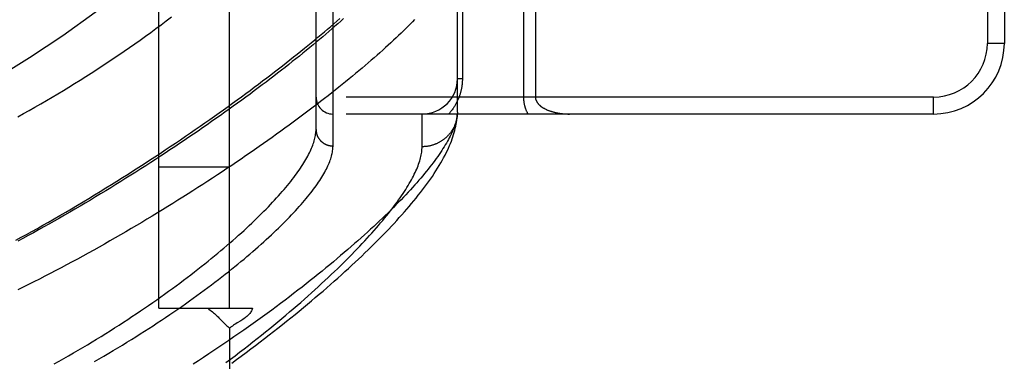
# Model space of a CAD drawing. Header units: inches. Extents: x 0 to 189, y 0 to 122.
# Tile 49 of 226: x 39.739 to 41.48, y 39.058 to 39.663. Entities that reach past the tile are written whole.
import ezdxf

# ---------------------------------------------------------------- set-up
doc = ezdxf.new("R2010")
doc.units = ezdxf.units.IN
doc.header["$LTSCALE"] = 10.388889
doc.header["$MEASUREMENT"] = 0
doc.linetypes.add('HIDDEN', pattern=[0.2, 0.1, -0.1])
doc.layers.add('LEFTHAND_DOOR_ASSEMBLY', color=7, linetype='CONTINUOUS')
doc.layers.add('SUBPANEL', color=7, linetype='CONTINUOUS')

msp = doc.modelspace()

# ---------------------------------------------------------------- linework, layer by layer
at = {"layer": 'LEFTHAND_DOOR_ASSEMBLY', "color": 8, "linetype": 'HIDDEN'}
for p, q in [((40.2933, 39.4389), (40.2933, 40.5521)), ((40.2633, 39.4683), (40.2633, 40.5227)), ((41.4503, 40.3705), (41.4503, 39.6205)), ((41.4803, 40.3705), (41.4803, 39.6205)), ((40.5133, 39.4989), (40.5133, 39.8393)), ((40.522, 39.8393), (40.522, 39.558)), ((40.63, 39.7975), (40.63, 39.5255)), ((40.6512, 39.7741), (40.6512, 39.5255)), ((41.4803, 39.6205), (41.4503, 39.6205)), ((40.522, 39.558), (40.5133, 39.558)), ((41.3553, 39.5255), (40.2633, 39.5255)), ((41.3553, 39.4955), (41.3553, 39.5255)), ((41.3553, 39.4955), (40.2933, 39.4955)), ((40.4508, 39.4377), (40.4508, 39.4955)), ((40.5133, 39.4989), (40.5132, 39.4965))]:
    msp.add_line(p, q, dxfattribs=at)
for points in [[(39.7327, 39.2722), (39.742, 39.2773), (39.7514, 39.2824), (39.7609, 39.2877), (39.7706, 39.2931), (39.7804, 39.2987), (39.7903, 39.3043), (39.8004, 39.3101), (39.8105, 39.316), (39.8207, 39.3219), (39.8309, 39.3279), (39.8412, 39.334), (39.8514, 39.3401), (39.8615, 39.3462), (39.8716, 39.3523), (39.8816, 39.3584), (39.8916, 39.3646), (39.9015, 39.3707), (39.9113, 39.3769), (39.9211, 39.383), (39.9308, 39.3891), (39.9404, 39.3953), (39.95, 39.4014), (39.9594, 39.4075), (39.9688, 39.4137), (39.9782, 39.4198), (39.9874, 39.4259), (39.9966, 39.4319), (40.0056, 39.438), (40.0146, 39.444), (40.0236, 39.4501), (40.0324, 39.4561), (40.0411, 39.4621), (40.0498, 39.468), (40.0584, 39.474), (40.0668, 39.4799), (40.0752, 39.4858), (40.0835, 39.4916), (40.0917, 39.4974), (40.0999, 39.5032), (40.1079, 39.509), (40.1158, 39.5148), (40.1237, 39.5205), (40.1314, 39.5261), (40.1391, 39.5318), (40.1467, 39.5374), (40.1541, 39.5429), (40.1615, 39.5485), (40.1688, 39.554), (40.176, 39.5594), (40.1831, 39.5648), (40.1901, 39.5702), (40.197, 39.5755), (40.2038, 39.5808), (40.2105, 39.5861), (40.2172, 39.5913), (40.2237, 39.5965), (40.2301, 39.6016), (40.2365, 39.6067), (40.2427, 39.6118), (40.2488, 39.6168), (40.2549, 39.6218), (40.2609, 39.6267), (40.2667, 39.6316), (40.2725, 39.6364), (40.2782, 39.6412), (40.2837, 39.6459), (40.2892, 39.6506), (40.2946, 39.6553), (40.2999, 39.6599), (40.3051, 39.6645)], [(40.4376, 39.6626), (40.4338, 39.6587), (40.4299, 39.6548), (40.4259, 39.6508), (40.4219, 39.6468), (40.4177, 39.6427), (40.4135, 39.6386), (40.4092, 39.6344), (40.4047, 39.6302), (40.4002, 39.626), (40.3956, 39.6217), (40.3909, 39.6174), (40.3861, 39.613), (40.3813, 39.6086), (40.3763, 39.6041), (40.3712, 39.5997), (40.3661, 39.5951), (40.3608, 39.5906), (40.3555, 39.586), (40.3501, 39.5813), (40.3446, 39.5766), (40.339, 39.5719), (40.3333, 39.5672), (40.3275, 39.5624), (40.3216, 39.5576), (40.3156, 39.5527), (40.3096, 39.5478), (40.3034, 39.5429), (40.2972, 39.5379), (40.2909, 39.5329), (40.2845, 39.5279), (40.278, 39.5228), (40.2714, 39.5177), (40.2647, 39.5126), (40.258, 39.5074), (40.2511, 39.5022), (40.2442, 39.497), (40.2372, 39.4917), (40.2301, 39.4864), (40.2229, 39.4811), (40.2157, 39.4758), (40.2083, 39.4705), (40.2009, 39.4651), (40.1934, 39.4597), (40.1858, 39.4542), (40.1782, 39.4488), (40.1704, 39.4433), (40.1626, 39.4378), (40.1547, 39.4323), (40.1468, 39.4268), (40.1387, 39.4213), (40.1306, 39.4157), (40.1224, 39.4102), (40.1142, 39.4046), (40.1058, 39.399), (40.0974, 39.3934), (40.089, 39.3878), (40.0804, 39.3822), (40.0718, 39.3766), (40.0632, 39.3709), (40.0545, 39.3653), (40.0457, 39.3597), (40.0369, 39.3541), (40.028, 39.3484), (40.019, 39.3428), (40.01, 39.3372), (40.001, 39.3316), (39.9919, 39.326), (39.9827, 39.3204), (39.9736, 39.3148), (39.9643, 39.3093), (39.9551, 39.3037), (39.9457, 39.2982), (39.9364, 39.2927), (39.927, 39.2872), (39.9176, 39.2817), (39.9082, 39.2763), (39.8987, 39.2708), (39.8892, 39.2654), (39.8797, 39.2601), (39.8702, 39.2547), (39.8606, 39.2494), (39.851, 39.2441), (39.8414, 39.2389), (39.8318, 39.2337), (39.8222, 39.2286), (39.8126, 39.2234), (39.803, 39.2184), (39.7934, 39.2133), (39.7837, 39.2083), (39.7741, 39.2034), (39.7645, 39.1985), (39.7549, 39.1936), (39.7453, 39.1888), (39.7357, 39.1841)], [(40.3121, 39.6644), (40.307, 39.6599), (40.3019, 39.6554), (40.2967, 39.6508), (40.2914, 39.6462), (40.2861, 39.6416), (40.2806, 39.6369), (40.275, 39.6322), (40.2694, 39.6274), (40.2637, 39.6226), (40.2579, 39.6178), (40.252, 39.613), (40.246, 39.6081), (40.24, 39.6031), (40.2338, 39.5982), (40.2276, 39.5932), (40.2213, 39.5882), (40.2149, 39.5831), (40.2084, 39.578), (40.2019, 39.5729), (40.1952, 39.5677), (40.1885, 39.5626), (40.1817, 39.5574), (40.1748, 39.5521), (40.1679, 39.5469), (40.1608, 39.5416), (40.1537, 39.5363), (40.1465, 39.5309), (40.1393, 39.5256), (40.1319, 39.5202), (40.1245, 39.5148), (40.117, 39.5094), (40.1094, 39.5039), (40.1018, 39.4985), (40.0941, 39.493), (40.0863, 39.4875), (40.0785, 39.482), (40.0706, 39.4765), (40.0626, 39.4709), (40.0546, 39.4654), (40.0465, 39.4598), (40.0383, 39.4543), (40.0301, 39.4487), (40.0218, 39.4431), (40.0134, 39.4375), (40.005, 39.4319), (39.9966, 39.4263), (39.9881, 39.4207), (39.9795, 39.4152), (39.9709, 39.4096), (39.9622, 39.404), (39.9535, 39.3984), (39.9447, 39.3928), (39.9359, 39.3873), (39.9271, 39.3817), (39.9182, 39.3762), (39.9093, 39.3707), (39.9004, 39.3651), (39.8914, 39.3597), (39.8824, 39.3542), (39.8733, 39.3487), (39.8643, 39.3433), (39.8552, 39.3379), (39.8461, 39.3325), (39.8369, 39.3272), (39.8278, 39.3218), (39.8186, 39.3165), (39.8094, 39.3113), (39.8002, 39.306), (39.791, 39.3008), (39.7818, 39.2957), (39.7726, 39.2905), (39.7634, 39.2855), (39.7542, 39.2804), (39.745, 39.2754), (39.7358, 39.2705)], [(39.736, 39.4907), (39.7461, 39.4963), (39.7562, 39.502), (39.7663, 39.5077), (39.7764, 39.5135), (39.7865, 39.5193), (39.7965, 39.5252), (39.8065, 39.5312), (39.8165, 39.5372), (39.8264, 39.5432), (39.8363, 39.5493), (39.8462, 39.5555), (39.856, 39.5617), (39.8658, 39.568), (39.8756, 39.5743), (39.8853, 39.5807), (39.895, 39.5871), (39.9047, 39.5936), (39.9143, 39.6001), (39.9238, 39.6066), (39.9333, 39.6132), (39.9428, 39.6199), (39.9522, 39.6265), (39.9616, 39.6333), (39.9709, 39.64), (39.9802, 39.6468), (39.9894, 39.6536), (39.9985, 39.6605), (40.0076, 39.6674)], [(40.522, 39.558), (40.522, 39.5569), (40.522, 39.5559), (40.522, 39.5548), (40.5219, 39.5538), (40.5219, 39.5527), (40.5218, 39.5516), (40.5217, 39.5506), (40.5216, 39.5495), (40.5215, 39.5484), (40.5214, 39.5474), (40.5213, 39.5463), (40.5211, 39.5452), (40.521, 39.5441), (40.5208, 39.543), (40.5206, 39.5419), (40.5204, 39.5409), (40.5202, 39.5398), (40.52, 39.5387), (40.5197, 39.5376), (40.5195, 39.5364), (40.5192, 39.5353), (40.5189, 39.5342), (40.5186, 39.5331), (40.5183, 39.5319), (40.5179, 39.5308), (40.5176, 39.5297), (40.5172, 39.5285), (40.5168, 39.5274), (40.5164, 39.5262), (40.516, 39.5251), (40.5155, 39.5239), (40.5151, 39.5228), (40.5146, 39.5216), (40.5141, 39.5204), (40.5135, 39.5193), (40.513, 39.5181), (40.5124, 39.517), (40.5118, 39.5158), (40.5112, 39.5146), (40.5106, 39.5135), (40.51, 39.5123), (40.5093, 39.5112), (40.5086, 39.51), (40.5079, 39.5089), (40.5072, 39.5078), (40.5065, 39.5066), (40.5057, 39.5055), (40.5049, 39.5044), (40.5041, 39.5032), (40.5032, 39.5021), (40.5024, 39.501), (40.5015, 39.4999), (40.5006, 39.4988), (40.4997, 39.4977), (40.4987, 39.4966), (40.4977, 39.4955)], [(40.63, 39.5255), (40.63, 39.5248), (40.63, 39.5242), (40.63, 39.5235), (40.63, 39.5228), (40.6301, 39.5221), (40.6301, 39.5214), (40.6302, 39.5207), (40.6302, 39.5201), (40.6303, 39.5194), (40.6304, 39.5187), (40.6304, 39.518), (40.6305, 39.5173), (40.6306, 39.5165), (40.6308, 39.5158), (40.6309, 39.5151), (40.631, 39.5144), (40.6311, 39.5137), (40.6313, 39.5129), (40.6315, 39.5122), (40.6316, 39.5114), (40.6318, 39.5107), (40.632, 39.5099), (40.6322, 39.5092), (40.6325, 39.5084), (40.6327, 39.5076), (40.633, 39.5068), (40.6332, 39.506), (40.6335, 39.5052), (40.6338, 39.5044), (40.6341, 39.5036), (40.6344, 39.5028), (40.6348, 39.502), (40.6351, 39.5012), (40.6355, 39.5004), (40.6359, 39.4995), (40.6363, 39.4987), (40.6367, 39.4979), (40.6371, 39.4971), (40.6375, 39.4963), (40.638, 39.4955)], [(40.6512, 39.5255), (40.6512, 39.5252), (40.6512, 39.5248), (40.6512, 39.5245), (40.6512, 39.5242), (40.6513, 39.5238), (40.6513, 39.5235), (40.6514, 39.5232), (40.6514, 39.5228), (40.6515, 39.5225), (40.6516, 39.5221), (40.6516, 39.5218), (40.6517, 39.5215), (40.6518, 39.5211), (40.6519, 39.5208), (40.6521, 39.5204), (40.6522, 39.5201), (40.6523, 39.5197), (40.6525, 39.5193), (40.6526, 39.519), (40.6528, 39.5186), (40.653, 39.5182), (40.6532, 39.5179), (40.6534, 39.5175), (40.6536, 39.5171), (40.6538, 39.5167), (40.6541, 39.5163), (40.6543, 39.5159), (40.6546, 39.5155), (40.6549, 39.5151), (40.6552, 39.5148), (40.6555, 39.5144), (40.6558, 39.514), (40.6561, 39.5136), (40.6565, 39.5132), (40.6569, 39.5128), (40.6573, 39.5124), (40.6576, 39.512), (40.6581, 39.5116), (40.6585, 39.5112), (40.6589, 39.5108), (40.6594, 39.5104), (40.6599, 39.5099), (40.6604, 39.5095), (40.6609, 39.5091), (40.6614, 39.5087), (40.662, 39.5083), (40.6626, 39.5079), (40.6632, 39.5075), (40.6638, 39.5071), (40.6644, 39.5067), (40.665, 39.5063), (40.6657, 39.5059), (40.6664, 39.5056), (40.6671, 39.5052), (40.6678, 39.5048), (40.6685, 39.5044), (40.6693, 39.504), (40.67, 39.5037), (40.6708, 39.5033), (40.6716, 39.5029), (40.6725, 39.5026), (40.6733, 39.5022), (40.6742, 39.5019), (40.675, 39.5016), (40.6759, 39.5012), (40.6769, 39.5009), (40.6778, 39.5006), (40.6788, 39.5003), (40.6797, 39.5), (40.6807, 39.4997), (40.6817, 39.4994), (40.6828, 39.4991), (40.6838, 39.4988), (40.6849, 39.4985), (40.686, 39.4983), (40.687, 39.498), (40.6882, 39.4978), (40.6893, 39.4976), (40.6904, 39.4974), (40.6916, 39.4972), (40.6927, 39.497), (40.6939, 39.4968), (40.6951, 39.4966), (40.6963, 39.4964), (40.6975, 39.4963), (40.6987, 39.4962), (40.6999, 39.496), (40.7012, 39.4959), (40.7024, 39.4958), (40.7036, 39.4957), (40.7049, 39.4957), (40.7061, 39.4956), (40.7074, 39.4956), (40.7087, 39.4955), (40.7099, 39.4955), (40.7112, 39.4955)], [(40.5133, 39.4989), (40.5131, 39.4966), (40.5129, 39.4943), (40.5126, 39.4919), (40.5122, 39.4894), (40.5117, 39.487), (40.5111, 39.4844), (40.5104, 39.4819), (40.5097, 39.4792), (40.5089, 39.4766), (40.5079, 39.4738), (40.5069, 39.4711), (40.5058, 39.4683), (40.5046, 39.4654), (40.5033, 39.4625), (40.502, 39.4596), (40.5005, 39.4565), (40.4989, 39.4535), (40.4973, 39.4504), (40.4956, 39.4472), (40.4937, 39.4441), (40.4918, 39.4408), (40.4898, 39.4375), (40.4877, 39.4342), (40.4855, 39.4308), (40.4832, 39.4273), (40.4809, 39.4238), (40.4784, 39.4203), (40.4758, 39.4167), (40.4732, 39.4131), (40.4704, 39.4094), (40.4676, 39.4057), (40.4646, 39.4019), (40.4616, 39.398), (40.4585, 39.3942), (40.4553, 39.3902), (40.4519, 39.3863), (40.4485, 39.3822), (40.445, 39.3782), (40.4414, 39.374), (40.4377, 39.3699), (40.4339, 39.3656), (40.43, 39.3614), (40.426, 39.357), (40.4219, 39.3527), (40.4178, 39.3483), (40.4135, 39.3438), (40.4091, 39.3393), (40.4046, 39.3347), (40.4, 39.3301), (40.3953, 39.3255), (40.3906, 39.3208), (40.3857, 39.316), (40.3807, 39.3112), (40.3756, 39.3064), (40.3705, 39.3015), (40.3652, 39.2966), (40.3598, 39.2916), (40.3543, 39.2866), (40.3487, 39.2815), (40.3431, 39.2764), (40.3373, 39.2713), (40.3314, 39.2661), (40.3254, 39.2608), (40.3193, 39.2556), (40.3131, 39.2502), (40.3068, 39.2449), (40.3005, 39.2395), (40.294, 39.2341), (40.2874, 39.2286), (40.2807, 39.2231), (40.2739, 39.2175), (40.267, 39.212), (40.2601, 39.2064), (40.253, 39.2007), (40.2458, 39.195), (40.2385, 39.1893), (40.2311, 39.1836), (40.2237, 39.1778), (40.2161, 39.172), (40.2084, 39.1662), (40.2007, 39.1604), (40.1928, 39.1545), (40.1849, 39.1486), (40.1768, 39.1427), (40.1687, 39.1368), (40.1605, 39.1309), (40.1522, 39.1249), (40.1438, 39.1189), (40.1353, 39.1129), (40.1267, 39.1069), (40.1181, 39.1009), (40.1093, 39.0949), (40.1005, 39.0889), (40.0916, 39.0829), (40.0827, 39.0769), (40.0736, 39.0708), (40.0645, 39.0648), (40.0553, 39.0588), (40.046, 39.0528)], [(40.1141, 39.0547), (40.1227, 39.061), (40.1311, 39.0672), (40.1396, 39.0735), (40.1479, 39.0797), (40.1561, 39.0859), (40.1643, 39.0921), (40.1723, 39.0982), (40.1803, 39.1044), (40.1882, 39.1105), (40.196, 39.1166), (40.2037, 39.1227), (40.2113, 39.1288), (40.2189, 39.1348), (40.2263, 39.1409), (40.2336, 39.1468), (40.2409, 39.1528), (40.248, 39.1588), (40.2551, 39.1647), (40.262, 39.1706), (40.2689, 39.1764), (40.2757, 39.1822), (40.2824, 39.188), (40.289, 39.1938), (40.2955, 39.1995), (40.3019, 39.2052), (40.3082, 39.2109), (40.3144, 39.2165), (40.3205, 39.2221), (40.3265, 39.2277), (40.3325, 39.2332), (40.3383, 39.2387), (40.3441, 39.2441), (40.3497, 39.2496), (40.3553, 39.255), (40.3608, 39.2603), (40.3661, 39.2656), (40.3714, 39.2709), (40.3766, 39.2762), (40.3818, 39.2814), (40.3868, 39.2866), (40.3917, 39.2918), (40.3965, 39.2969), (40.4013, 39.302), (40.406, 39.3071), (40.4105, 39.3121), (40.415, 39.3171), (40.4194, 39.3221), (40.4238, 39.3271), (40.428, 39.332), (40.4321, 39.337), (40.4362, 39.3418), (40.4402, 39.3467), (40.444, 39.3516), (40.4478, 39.3564), (40.4516, 39.3612), (40.4552, 39.366), (40.4587, 39.3708), (40.4622, 39.3756), (40.4656, 39.3804), (40.4689, 39.3852), (40.4721, 39.39), (40.4752, 39.3948), (40.4782, 39.3996), (40.4811, 39.4043), (40.4838, 39.4089), (40.4865, 39.4135), (40.4889, 39.418), (40.4913, 39.4225), (40.4935, 39.4268), (40.4956, 39.4311), (40.4975, 39.4353), (40.4993, 39.4395), (40.501, 39.4436), (40.5026, 39.4476), (40.504, 39.4515), (40.5053, 39.4554), (40.5065, 39.4592), (40.5076, 39.4629), (40.5086, 39.4666), (40.5095, 39.4702), (40.5103, 39.4738), (40.511, 39.4773), (40.5116, 39.4807), (40.5121, 39.484), (40.5125, 39.4873), (40.5128, 39.4905), (40.513, 39.4935), (40.5132, 39.4965)], [(40.5132, 39.4955), (40.5131, 39.4944), (40.513, 39.4933), (40.5129, 39.4922), (40.5127, 39.4911), (40.5126, 39.49), (40.5124, 39.4889), (40.5122, 39.4878), (40.512, 39.4867), (40.5118, 39.4856), (40.5115, 39.4845), (40.5112, 39.4834), (40.5109, 39.4823), (40.5106, 39.4813), (40.5103, 39.4802), (40.5099, 39.4791), (40.5095, 39.4781), (40.5091, 39.477), (40.5087, 39.476), (40.5083, 39.475), (40.5078, 39.4739), (40.5073, 39.4729), (40.5068, 39.4719), (40.5063, 39.4709), (40.5058, 39.4699), (40.5053, 39.4689), (40.5047, 39.468), (40.5041, 39.467), (40.5035, 39.4661), (40.5029, 39.4651), (40.5022, 39.4642), (40.5016, 39.4633), (40.5009, 39.4624), (40.5002, 39.4615), (40.4995, 39.4606), (40.4988, 39.4597), (40.4981, 39.4589), (40.4973, 39.4581), (40.4965, 39.4572), (40.4957, 39.4564), (40.4949, 39.4556), (40.4941, 39.4548), (40.4933, 39.4541), (40.4925, 39.4533), (40.4916, 39.4526), (40.4907, 39.4519), (40.4898, 39.4511), (40.4889, 39.4505), (40.488, 39.4498), (40.4871, 39.4491), (40.4862, 39.4485), (40.4852, 39.4479), (40.4843, 39.4472), (40.4833, 39.4467), (40.4823, 39.4461), (40.4813, 39.4455), (40.4803, 39.445), (40.4793, 39.4445), (40.4783, 39.444), (40.4773, 39.4435), (40.4762, 39.443), (40.4752, 39.4426), (40.4741, 39.4421), (40.4731, 39.4417), (40.472, 39.4413), (40.4709, 39.441), (40.4698, 39.4406), (40.4688, 39.4403), (40.4677, 39.44), (40.4666, 39.4397), (40.4655, 39.4394), (40.4643, 39.4392), (40.4632, 39.4389), (40.4621, 39.4387), (40.461, 39.4385), (40.4599, 39.4383), (40.4587, 39.4382), (40.4576, 39.4381), (40.4565, 39.4379), (40.4553, 39.4379), (40.4542, 39.4378), (40.453, 39.4377), (40.4519, 39.4377), (40.4508, 39.4377)], [(39.8003, 39.0534), (39.8089, 39.0582), (39.8173, 39.063), (39.8258, 39.0678), (39.8342, 39.0726), (39.8425, 39.0775), (39.8508, 39.0823), (39.859, 39.0872), (39.8672, 39.0921), (39.8753, 39.0971), (39.8833, 39.102), (39.8913, 39.107), (39.8992, 39.1119), (39.9071, 39.1169), (39.9149, 39.1219), (39.9226, 39.1269), (39.9302, 39.1319), (39.9378, 39.1369), (39.9453, 39.1419), (39.9527, 39.1469), (39.9601, 39.1518), (39.9673, 39.1568), (39.9745, 39.1618), (39.9816, 39.1668), (39.9887, 39.1718), (39.9956, 39.1767), (40.0025, 39.1817), (40.0093, 39.1866), (40.016, 39.1915), (40.0226, 39.1964), (40.0291, 39.2013), (40.0355, 39.2062), (40.0419, 39.2111), (40.0482, 39.2159), (40.0543, 39.2207), (40.0604, 39.2255), (40.0664, 39.2303), (40.0723, 39.235), (40.0781, 39.2397), (40.0838, 39.2444), (40.0895, 39.2491), (40.095, 39.2537), (40.1005, 39.2583), (40.1058, 39.2629), (40.1111, 39.2674), (40.1163, 39.2719), (40.1213, 39.2764), (40.1263, 39.2808), (40.1312, 39.2853), (40.136, 39.2896), (40.1407, 39.294), (40.1453, 39.2983), (40.1499, 39.3026), (40.1543, 39.3068), (40.1586, 39.311), (40.1629, 39.3151), (40.167, 39.3193), (40.1711, 39.3233), (40.1751, 39.3274), (40.179, 39.3314), (40.1828, 39.3353), (40.1865, 39.3393), (40.1901, 39.3432), (40.1936, 39.347), (40.197, 39.3508), (40.2003, 39.3546), (40.2036, 39.3583), (40.2068, 39.362), (40.2098, 39.3656), (40.2128, 39.3692), (40.2157, 39.3727), (40.2185, 39.3763), (40.2212, 39.3797), (40.2238, 39.3832), (40.2264, 39.3865), (40.2288, 39.3899), (40.2312, 39.3932), (40.2335, 39.3964), (40.2357, 39.3996), (40.2378, 39.4028), (40.2398, 39.4059), (40.2417, 39.409), (40.2436, 39.4121), (40.2453, 39.4151), (40.247, 39.418), (40.2486, 39.421), (40.2501, 39.4238), (40.2516, 39.4267), (40.2529, 39.4294), (40.2542, 39.4322), (40.2553, 39.4349), (40.2564, 39.4376), (40.2574, 39.4402), (40.2584, 39.4428), (40.2592, 39.4453), (40.26, 39.4478), (40.2607, 39.4502), (40.2613, 39.4526), (40.2618, 39.455), (40.2622, 39.4573), (40.2626, 39.4596), (40.2629, 39.4618), (40.2631, 39.464), (40.2632, 39.4662), (40.2633, 39.4683)], [(40.2633, 39.4683), (40.2633, 39.4677), (40.2633, 39.467), (40.2633, 39.4664), (40.2634, 39.4658), (40.2634, 39.4651), (40.2635, 39.4645), (40.2636, 39.4639), (40.2637, 39.4632), (40.2638, 39.4626), (40.264, 39.462), (40.2641, 39.4613), (40.2643, 39.4607), (40.2644, 39.4601), (40.2646, 39.4595), (40.2648, 39.4589), (40.2651, 39.4583), (40.2653, 39.4577), (40.2655, 39.4571), (40.2658, 39.4565), (40.2661, 39.4559), (40.2663, 39.4553), (40.2666, 39.4548), (40.2669, 39.4542), (40.2673, 39.4536), (40.2676, 39.4531), (40.2679, 39.4525), (40.2683, 39.452), (40.2687, 39.4515), (40.2691, 39.4509), (40.2695, 39.4504), (40.2699, 39.4499), (40.2703, 39.4494), (40.2707, 39.4489), (40.2711, 39.4485), (40.2716, 39.448), (40.272, 39.4475), (40.2725, 39.4471), (40.273, 39.4467), (40.2735, 39.4462), (40.274, 39.4458), (40.2745, 39.4454), (40.275, 39.445), (40.2755, 39.4446), (40.276, 39.4443), (40.2766, 39.4439), (40.2771, 39.4435), (40.2777, 39.4432), (40.2783, 39.4429), (40.2788, 39.4426), (40.2794, 39.4423), (40.28, 39.442), (40.2806, 39.4417), (40.2812, 39.4414), (40.2818, 39.4412), (40.2824, 39.4409), (40.283, 39.4407), (40.2836, 39.4405), (40.2842, 39.4403), (40.2849, 39.4401), (40.2855, 39.4399), (40.2861, 39.4398), (40.2868, 39.4396), (40.2874, 39.4395), (40.288, 39.4394), (40.2887, 39.4393), (40.2893, 39.4392), (40.29, 39.4391), (40.2906, 39.439), (40.2913, 39.439), (40.2919, 39.439), (40.2926, 39.4389), (40.2933, 39.4389)], [(39.8717, 39.0575), (39.88, 39.0623), (39.8883, 39.0672), (39.8966, 39.072), (39.9048, 39.0769), (39.9129, 39.0817), (39.9209, 39.0866), (39.9289, 39.0915), (39.9368, 39.0964), (39.9446, 39.1013), (39.9524, 39.1062), (39.9601, 39.1111), (39.9677, 39.116), (39.9752, 39.1209), (39.9826, 39.1257), (39.99, 39.1306), (39.9973, 39.1355), (40.0045, 39.1404), (40.0117, 39.1453), (40.0187, 39.1501), (40.0257, 39.155), (40.0325, 39.1598), (40.0393, 39.1646), (40.046, 39.1694), (40.0527, 39.1742), (40.0592, 39.179), (40.0656, 39.1837), (40.072, 39.1884), (40.0782, 39.1932), (40.0844, 39.1978), (40.0905, 39.2025), (40.0965, 39.2071), (40.1024, 39.2118), (40.1082, 39.2163), (40.1139, 39.2209), (40.1195, 39.2254), (40.1251, 39.2299), (40.1305, 39.2344), (40.1359, 39.2389), (40.1411, 39.2433), (40.1463, 39.2477), (40.1514, 39.252), (40.1563, 39.2563), (40.1612, 39.2606), (40.166, 39.2649), (40.1707, 39.2691), (40.1753, 39.2733), (40.1799, 39.2774), (40.1843, 39.2815), (40.1886, 39.2856), (40.1929, 39.2897), (40.197, 39.2937), (40.2011, 39.2976), (40.205, 39.3016), (40.2089, 39.3055), (40.2127, 39.3093), (40.2164, 39.3131), (40.22, 39.3169), (40.2235, 39.3206), (40.2269, 39.3243), (40.2303, 39.328), (40.2335, 39.3316), (40.2367, 39.3352), (40.2398, 39.3387), (40.2427, 39.3422), (40.2456, 39.3457), (40.2484, 39.3491), (40.2511, 39.3525), (40.2538, 39.3558), (40.2563, 39.3591), (40.2588, 39.3623), (40.2611, 39.3656), (40.2634, 39.3687), (40.2656, 39.3719), (40.2677, 39.375), (40.2697, 39.378), (40.2717, 39.381), (40.2735, 39.384), (40.2753, 39.3869), (40.277, 39.3898), (40.2786, 39.3926), (40.2801, 39.3954), (40.2815, 39.3982), (40.2829, 39.4009), (40.2841, 39.4036), (40.2853, 39.4062), (40.2864, 39.4088), (40.2874, 39.4114), (40.2884, 39.4139), (40.2892, 39.4164), (40.29, 39.4188), (40.2907, 39.4212), (40.2913, 39.4236), (40.2918, 39.4259), (40.2922, 39.4281), (40.2926, 39.4304), (40.2929, 39.4326), (40.2931, 39.4347), (40.2932, 39.4369), (40.2933, 39.4389)], [(40.104, 39.0556), (40.1122, 39.0617), (40.1202, 39.0678), (40.1282, 39.0739), (40.1361, 39.0799), (40.1439, 39.086), (40.1515, 39.092), (40.1591, 39.098), (40.1666, 39.104), (40.174, 39.11), (40.1813, 39.1159), (40.1886, 39.1218), (40.1957, 39.1277), (40.2027, 39.1335), (40.2096, 39.1393), (40.2164, 39.1451), (40.2231, 39.1508), (40.2297, 39.1565), (40.2362, 39.1622), (40.2426, 39.1678), (40.2489, 39.1734), (40.2551, 39.1789), (40.2612, 39.1844), (40.2672, 39.1899), (40.2731, 39.1953), (40.2789, 39.2007), (40.2846, 39.206), (40.2902, 39.2113), (40.2957, 39.2165), (40.3011, 39.2217), (40.3064, 39.2269), (40.3116, 39.232), (40.3167, 39.237), (40.3216, 39.242), (40.3265, 39.247), (40.3313, 39.2519), (40.336, 39.2568), (40.3406, 39.2616), (40.3451, 39.2663), (40.3495, 39.2711), (40.3538, 39.2757), (40.358, 39.2803), (40.3621, 39.2849), (40.3661, 39.2894), (40.37, 39.2939), (40.3738, 39.2983), (40.3775, 39.3027), (40.3811, 39.307), (40.3846, 39.3112), (40.388, 39.3154), (40.3913, 39.3196), (40.3946, 39.3237), (40.3977, 39.3277), (40.4008, 39.3318), (40.4037, 39.3357), (40.4066, 39.3396), (40.4093, 39.3435), (40.412, 39.3472), (40.4146, 39.351), (40.4171, 39.3547), (40.4195, 39.3583), (40.4218, 39.3619), (40.424, 39.3655), (40.4261, 39.369), (40.4281, 39.3724), (40.4301, 39.3758), (40.4319, 39.3791), (40.4337, 39.3824), (40.4354, 39.3856), (40.437, 39.3888), (40.4385, 39.392), (40.4399, 39.395), (40.4412, 39.3981), (40.4424, 39.4011), (40.4436, 39.404), (40.4447, 39.4069), (40.4456, 39.4097), (40.4465, 39.4125), (40.4473, 39.4152), (40.448, 39.4179), (40.4487, 39.4206), (40.4492, 39.4232), (40.4497, 39.4257), (40.4501, 39.4282), (40.4504, 39.4306), (40.4506, 39.433), (40.4507, 39.4354), (40.4508, 39.4377)]]:
    msp.add_lwpolyline(points, dxfattribs=at)
for centre, radius, start, end in [((38.678, 41.2796), 2, 280.3342, 312.7959), ((41.3553, 39.6205), 0.125, 270, 360), ((41.3553, 39.6205), 0.095, 270, 360), ((40.4508, 39.558), 0.0625, 270, 360), ((40.2933, 39.5255), 0.03, 180, 270)]:
    msp.add_arc(centre, radius, start, end, dxfattribs=at)
at = {"layer": 'SUBPANEL', "color": 8, "linetype": 'HIDDEN'}
for p, q in [((39.9853, 39.1518), (39.9853, 79.0893)), ((40.1103, 39.1518), (40.1103, 79.0893)), ((39.9853, 39.4018), (40.1103, 39.4018)), ((39.9853, 39.1518), (40.0717, 39.1518)), ((40.0717, 39.1518), (40.1511, 39.1518)), ((40.0916, 39.1347), (40.098, 39.1282)), ((40.1301, 39.1296), (40.1237, 39.1258)), ((40.1103, 39.1164), (40.1103, 37.5268))]:
    msp.add_line(p, q, dxfattribs=at)
for points in [[(40.0717, 39.1518), (40.0739, 39.1502), (40.076, 39.1486), (40.078, 39.1471), (40.0799, 39.1455), (40.0818, 39.1439), (40.0836, 39.1424), (40.0853, 39.1408), (40.0869, 39.1393), (40.0885, 39.1378), (40.09, 39.1363), (40.0916, 39.1347)], [(40.1511, 39.1518), (40.1505, 39.1501), (40.1498, 39.1485), (40.1491, 39.147), (40.1482, 39.1456), (40.1473, 39.1441), (40.1463, 39.1427), (40.1451, 39.1413), (40.1438, 39.1399), (40.1423, 39.1385), (40.1408, 39.1371), (40.1393, 39.1358), (40.1377, 39.1346), (40.1359, 39.1334), (40.134, 39.1321), (40.1321, 39.1309), (40.1301, 39.1296)], [(40.098, 39.1282), (40.0999, 39.1263), (40.1018, 39.1244), (40.1037, 39.1226), (40.1055, 39.1209), (40.1072, 39.1192), (40.1088, 39.1177), (40.1103, 39.1164)], [(40.1237, 39.1258), (40.1214, 39.1244), (40.1193, 39.1231), (40.1172, 39.1217), (40.1153, 39.1203), (40.1134, 39.119), (40.1118, 39.1177), (40.1103, 39.1164)]]:
    msp.add_lwpolyline(points, dxfattribs=at)

doc.saveas('drawing.dxf')
